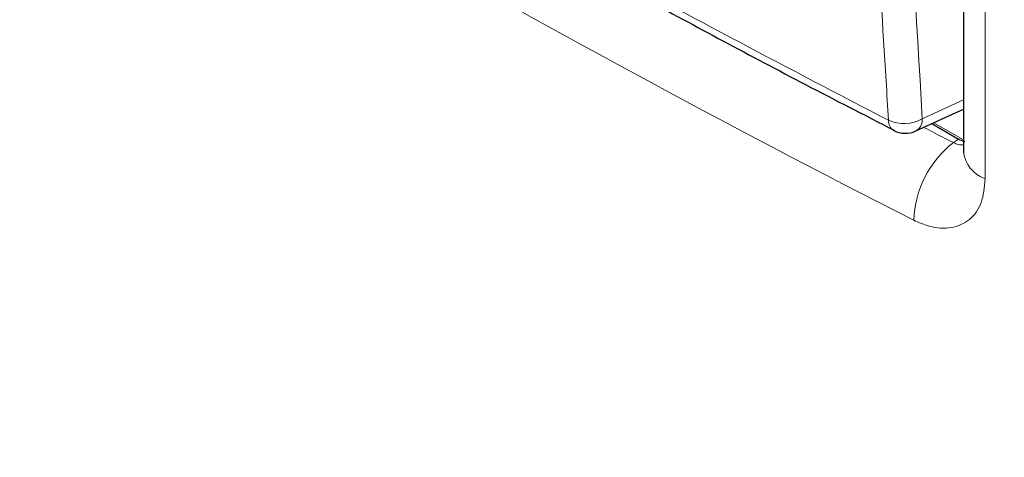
# Paper-space layout 'Blatt2' of a CAD drawing. Header units: millimetres. Extents: x 5 to 418, y 2 to 292.
# Tile 17 of 112: x 116.33 to 129.29, y 152.84 to 158.6. Entities that reach past the tile are written whole.
import ezdxf

# ---------------------------------------------------------------- set-up
doc = ezdxf.new("R2010")
doc.units = ezdxf.units.MM

psp = doc.layouts.new('Blatt2')

# ---------------------------------------------------------------- linework, layer by layer
at = {"color": 7, "linetype": 'Continuous', "lineweight": 25}
for p, q in [((128.75, 184.466), (128.75, 156.866)), ((128.125, 157.134), (128.75, 157.423)), ((128.334, 157.231), (128.685, 157.028))]:
    psp.add_line(p, q, dxfattribs=at)
at = {"color": 7, "linetype": 'Continuous', "lineweight": 18}
for p, q in [((129.035, 184.104), (129.035, 156.504)), ((128.208, 157.293), (128.75, 157.544)), ((128.359, 157.242), (128.75, 157.016)), ((128.617, 156.981), (128.685, 157.028))]:
    psp.add_line(p, q, dxfattribs=at)
for centre, radius, start, end in [((127.912, 157.265), 0.148, 176.4011, 238.8326), ((127.967, 157.724), 0.493, 245.6558, 299.1837), ((128.041, 157.279), 0.167, 299.9621, 4.9775), ((129.455, 155.908), 1.361, 128.0022, 177.8518), ((129.174, 156.906), 0.425, 185.386, 251.0038)]:
    psp.add_arc(centre, radius, start, end, dxfattribs=at)
at = {"color": 7, "linetype": 'Continuous', "lineweight": 25}
psp.add_arc((127.985, 157.436), 0.333, 242.6929, 294.8105, dxfattribs=at)
at = {"color": 7, "linetype": 'Continuous', "lineweight": 18}
for centre, major_axis, ratio, start_param, end_param in [((238.697, 235.019), (166.597, 7.942), 0.606525, 3.838324, 3.957849), ((238.666, 235.681), (165.763, 7.944), 0.606667, 3.95453, 3.957688), ((238.697, 224.294), (166.595, 8.047), 0.60688, 3.82384, 3.966971)]:
    psp.add_ellipse(centre, major_axis=major_axis, ratio=ratio, start_param=start_param, end_param=end_param, dxfattribs=at)
at = {"color": 7, "linetype": 'Continuous', "lineweight": 25}
psp.add_ellipse((128.684, 157.37), major_axis=(-0.209, 0.362), ratio=0.575802, start_param=2.357645, end_param=2.640736, dxfattribs=at)
at = {"color": 7, "linetype": 'Continuous', "lineweight": 18}
for points, knots in [([(127.764, 157.275), (127.753, 157.45), (127.697, 158.326), (127.477, 162.015), (127.22, 167.313), (127.086, 171.954), (127.034, 173.735)], [0, 0, 0, 0, 0.032288, 0.161438, 0.678067, 1, 1, 1, 1]), ([(127.479, 173.743), (127.562, 170.98), (127.728, 165.453), (128.048, 160.014), (128.208, 157.293)], [0, 0, 0, 0, 0.4999, 1, 1, 1, 1]), ([(114.133, 165.143), (114.281, 165.048), (115.02, 164.572), (116.368, 163.722), (118.195, 162.604), (120.055, 161.501), (121.946, 160.414), (123.862, 159.347), (125.798, 158.298), (127.109, 157.616), (127.764, 157.275)], [0, 0, 0, 0, 0.034565, 0.172831, 0.311096, 0.449399, 0.587812, 0.726262, 0.863113, 1, 1, 1, 1]), ([(128.617, 156.981), (128.629, 156.976), (128.651, 156.965), (128.683, 156.956), (128.717, 156.95), (128.738, 156.95), (128.75, 156.95)], [0, 0, 0, 0, 0.252904, 0.508891, 0.704152, 1, 1, 1, 1]), ([(129.035, 156.504), (129.025, 156.394), (129.004, 156.174), (128.84, 155.95), (128.6, 155.841), (128.336, 155.854), (128.163, 155.929), (128.095, 155.959)], [0, 0, 0, 0, 0.2149749, 0.4301741, 0.645678, 0.861227, 1, 1, 1, 1])]:
    psp.add_open_spline(points, degree=3, knots=knots, dxfattribs=at)
at = {"color": 7, "linetype": 'Continuous', "lineweight": 25}
for points, knots in [([(114.203, 165.01), (114.234, 164.99), (114.91, 164.546), (116.266, 163.695), (118.274, 162.462), (120.32, 161.251), (122.399, 160.061), (124.515, 158.893), (126.327, 157.92), (127.447, 157.344), (127.837, 157.143)], [0, 0, 0, 0, 0.007316, 0.159791, 0.31208, 0.464128, 0.615833, 0.767297, 0.919011, 1, 1, 1, 1]), ([(128.749, 156.871), (128.749, 156.86), (128.749, 156.84), (128.75, 156.845), (128.75, 156.847)], [0, 0, 0, 0, 0.5275254, 1, 1, 1, 1])]:
    psp.add_open_spline(points, degree=3, knots=knots, dxfattribs=at)

doc.saveas('drawing.dxf')
